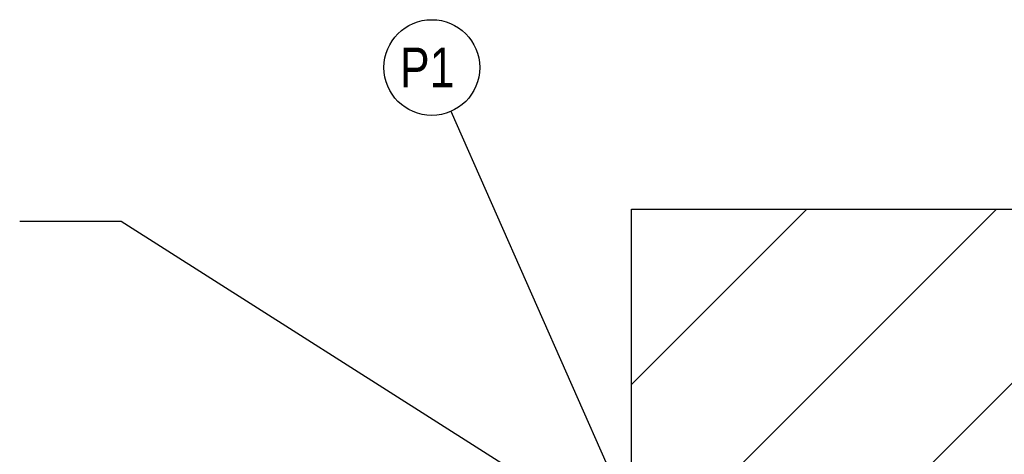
# Model space of a CAD drawing. Extents: x -156717 to 425753, y -51191 to 363295.
# Tile 255 of 256: x 134215 to 135733, y 110443 to 111113. Entities that reach past the tile are written whole.
import ezdxf

# ---------------------------------------------------------------- set-up
doc = ezdxf.new("R2010")
doc.units = 0
doc.header["$LTSCALE"] = 50
doc.layers.get('0').update_dxf_attribs({"linetype": 'CONTINUOUS'})
doc.styles.get("Standard").update_dxf_attribs({"font": 'ARIAL.TTF'})

msp = doc.modelspace()

# ---------------------------------------------------------------- linework, layer by layer
at = {"color": 2, "linetype": 'Continuous'}
for p, q in [((135175.52863, 110303.59773), (134880.29884, 110971.96535)), ((135158.11006, 110550.46899), (135428.76992, 110821.12885)), ((135221.1555, 110321.05595), (135721.2284, 110821.12885)), ((135517.1145, 110324.55646), (136013.68688, 110821.12885)), ((134371.33847, 110802.0528), (134215.00799, 110802.0528)), ((135060.23758, 110364.09094), (134371.33847, 110802.0528))]:
    msp.add_line(p, q, dxfattribs=at)
at = {"color": 4, "linetype": 'Continuous'}
for p, q in [((135158.11006, 110321.05595), (135158.11006, 110821.12885)), ((135158.11006, 110821.12885), (137208.40893, 110821.12885))]:
    msp.add_line(p, q, dxfattribs=at)
at = {"color": 2, "linetype": 'Continuous'}
msp.add_circle((134850.45662, 111039.52485), 73.85692, dxfattribs=at)

# ---------------------------------------------------------------- texts
at = {"color": 2, "linetype": 'Continuous', "width": 0.8}
msp.add_text('P1', height=61.547433, dxfattribs=at).set_placement((134801.21867, 111008.75114))

doc.saveas('drawing.dxf')
